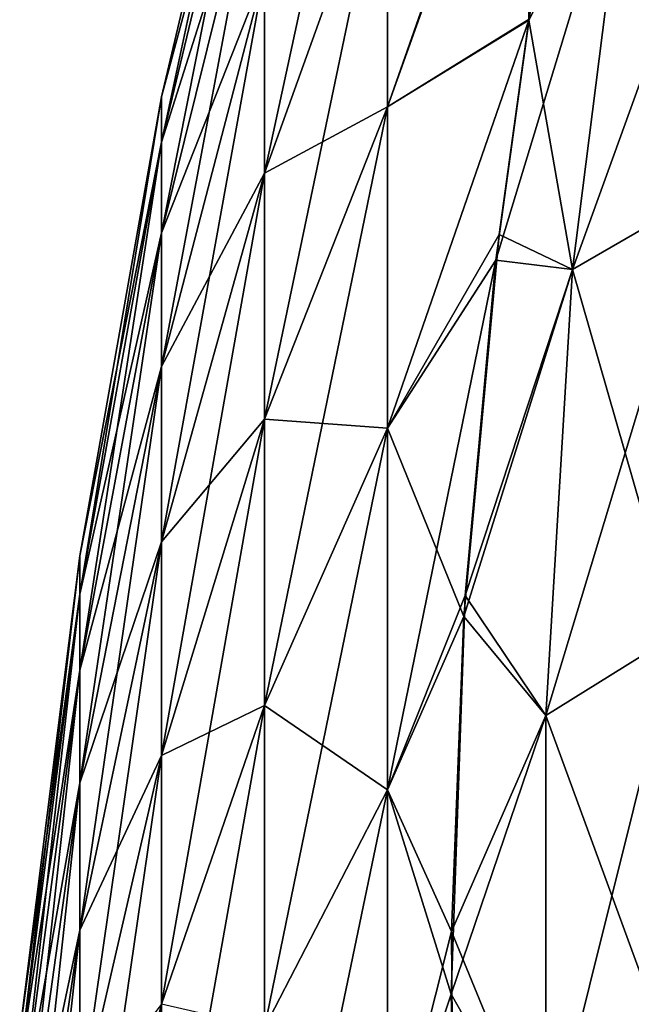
# Model space of a CAD drawing. Header units: millimetres. Extents: x -168 to 168, y -6 to 84.
# Tile 42 of 256: x -167.931 to -167.354, y 57.369 to 58.297. Entities that reach past the tile are written whole.
import ezdxf

# ---------------------------------------------------------------- set-up
doc = ezdxf.new("R2010")
doc.units = ezdxf.units.MM
doc.header["$LTSCALE"] = 65.185185
for name, color, linetype in [('690', 7, 'CONTINUOUS'), ('691', 7, 'CONTINUOUS'), ('701', 7, 'CONTINUOUS'), ('724', 7, 'CONTINUOUS'), ('725', 7, 'CONTINUOUS'), ('735', 7, 'CONTINUOUS')]:
    doc.layers.add(name, color=color, linetype=linetype)

msp = doc.modelspace()

# ---------------------------------------------------------------- linework, layer by layer
at = {"layer": '690', "linetype": 'CONTINUOUS'}
for points in [[(-167.58405, 58.47459, -103.11227), (-167.58405, 58.68773, -103.49997), (-167.70014, 58.15206, -103.31695), (-167.58405, 58.47459, -103.11227)], [(-167.70014, 58.15206, -103.31695), (-167.58405, 58.68773, -103.49997), (-167.70014, 58.34209, -103.66262), (-167.70014, 58.15206, -103.31695)], [(-167.79735, 58.22422, -104.82861), (-167.70014, 58.63483, -105.19723), (-167.79735, 58.22422, -105.17139), (-167.79735, 58.22422, -104.82861)], [(-167.70014, 58.63483, -105.19723), (-167.70014, 58.58539, -105.58857), (-167.79735, 58.22422, -105.17139), (-167.70014, 58.63483, -105.19723)], [(-167.79735, 58.18126, -104.48852), (-167.70014, 58.63483, -104.80277), (-167.79735, 58.22422, -104.82861), (-167.79735, 58.18126, -104.48852)], [(-167.70014, 58.63483, -104.80277), (-167.70014, 58.63483, -105.19723), (-167.79735, 58.22422, -104.82861), (-167.70014, 58.63483, -104.80277)], [(-167.70014, 58.58539, -104.41143), (-167.70014, 58.63483, -104.80277), (-167.79735, 58.18126, -104.48852), (-167.70014, 58.58539, -104.41143)], [(-167.45051, 58.29729, -102.3276), (-167.45047, 58.5954, -102.67925), (-167.58405, 58.21454, -102.75434), (-167.45051, 58.29729, -102.3276)], [(-167.58405, 58.21454, -102.75434), (-167.45047, 58.5954, -102.67925), (-167.58405, 58.47459, -103.11227), (-167.58405, 58.21454, -102.75434)], [(-167.79735, 58.22422, -105.17139), (-167.70014, 58.58539, -105.58857), (-167.79735, 58.18126, -105.51148), (-167.79735, 58.22422, -105.17139)], [(-167.70014, 58.58539, -105.58857), (-167.70014, 58.48729, -105.97063), (-167.79735, 58.18126, -105.51148), (-167.70014, 58.58539, -105.58857)], [(-167.79735, 58.09601, -104.15651), (-167.70014, 58.58539, -104.41143), (-167.79735, 58.18126, -104.48852), (-167.79735, 58.09601, -104.15651)], [(-167.70014, 58.48729, -104.02937), (-167.70014, 58.58539, -104.41143), (-167.79735, 58.09601, -104.15651), (-167.70014, 58.48729, -104.02937)], [(-167.58405, 58.47459, -106.88773), (-167.45047, 58.58791, -107.3307), (-167.58405, 58.21454, -107.24566), (-167.58405, 58.47459, -106.88773)], [(-167.45047, 58.58791, -107.3307), (-167.45067, 58.29634, -107.67286), (-167.58405, 58.21454, -107.24566), (-167.45047, 58.58791, -107.3307)], [(-167.45067, 58.29634, -107.67286), (-167.45047, 58.58791, -107.3307), (-167.42087, 58.46384, -107.58857), (-167.45067, 58.29634, -107.67286)], [(-167.79735, 57.96982, -103.83779), (-167.70014, 58.48729, -104.02937), (-167.79735, 58.09601, -104.15651), (-167.79735, 57.96982, -103.83779)], [(-167.70014, 58.48729, -105.97063), (-167.70014, 58.34209, -106.33738), (-167.79735, 58.09601, -105.84349), (-167.70014, 58.48729, -105.97063)], [(-167.79735, 58.18126, -105.51148), (-167.70014, 58.48729, -105.97063), (-167.79735, 58.09601, -105.84349), (-167.79735, 58.18126, -105.51148)], [(-167.70014, 58.34209, -103.66262), (-167.70014, 58.48729, -104.02937), (-167.79735, 57.96982, -103.83779), (-167.70014, 58.34209, -103.66262)], [(-167.58405, 58.21454, -102.75434), (-167.58405, 58.47459, -103.11227), (-167.70014, 57.9202, -102.99783), (-167.58405, 58.21454, -102.75434)], [(-167.70014, 57.9202, -102.99783), (-167.58405, 58.47459, -103.11227), (-167.70014, 58.15206, -103.31695), (-167.70014, 57.9202, -102.99783)], [(-167.70014, 58.34209, -106.33738), (-167.58405, 58.47459, -106.88773), (-167.70014, 58.15206, -106.68305), (-167.70014, 58.34209, -106.33738)], [(-167.58405, 58.47459, -106.88773), (-167.58405, 58.21454, -107.24566), (-167.70014, 58.15206, -106.68305), (-167.58405, 58.47459, -106.88773)], [(-167.79735, 58.09601, -105.84349), (-167.70014, 58.34209, -106.33738), (-167.79735, 57.96982, -106.16221), (-167.79735, 58.09601, -105.84349)], [(-167.70014, 58.34209, -106.33738), (-167.70014, 58.15206, -106.68305), (-167.79735, 57.96982, -106.16221), (-167.70014, 58.34209, -106.33738)], [(-167.79735, 57.80468, -103.5374), (-167.70014, 58.34209, -103.66262), (-167.79735, 57.96982, -103.83779), (-167.79735, 57.80468, -103.5374)], [(-167.70014, 58.15206, -103.31695), (-167.70014, 58.34209, -103.66262), (-167.79735, 57.80468, -103.5374), (-167.70014, 58.15206, -103.31695)], [(-167.48206, 58.07011, -102.20882), (-167.45051, 58.29729, -102.3276), (-167.58405, 57.91168, -102.43183), (-167.48206, 58.07011, -102.20882)], [(-167.58405, 57.91168, -102.43183), (-167.45051, 58.29729, -102.3276), (-167.58405, 58.21454, -102.75434), (-167.58405, 57.91168, -102.43183)], [(-167.45067, 58.29634, -107.67286), (-167.4788, 58.09444, -107.77937), (-167.58405, 57.91168, -107.56817), (-167.45067, 58.29634, -107.67286)], [(-167.58405, 58.21454, -107.24566), (-167.45067, 58.29634, -107.67286), (-167.58405, 57.91168, -107.56817), (-167.58405, 58.21454, -107.24566)], [(-167.87438, 57.79126, -104.85585), (-167.79735, 58.22422, -105.17139), (-167.87438, 57.79126, -105.14415), (-167.87438, 57.79126, -104.85585)], [(-167.79735, 58.22422, -105.17139), (-167.79735, 58.18126, -105.51148), (-167.87438, 57.79126, -105.14415), (-167.79735, 58.22422, -105.17139)], [(-167.87438, 57.75513, -104.56981), (-167.79735, 58.22422, -104.82861), (-167.87438, 57.79126, -104.85585), (-167.87438, 57.75513, -104.56981)], [(-167.79735, 58.22422, -104.82861), (-167.79735, 58.22422, -105.17139), (-167.87438, 57.79126, -104.85585), (-167.79735, 58.22422, -104.82861)], [(-167.79735, 58.18126, -104.48852), (-167.79735, 58.22422, -104.82861), (-167.87438, 57.75513, -104.56981), (-167.79735, 58.18126, -104.48852)], [(-167.58405, 57.91168, -102.43183), (-167.58405, 58.21454, -102.75434), (-167.70014, 57.65018, -102.71029), (-167.58405, 57.91168, -102.43183)], [(-167.70014, 57.65018, -102.71029), (-167.58405, 58.21454, -102.75434), (-167.70014, 57.9202, -102.99783), (-167.70014, 57.65018, -102.71029)], [(-167.58405, 58.21454, -107.24566), (-167.58405, 57.91168, -107.56817), (-167.70014, 57.9202, -107.00217), (-167.58405, 58.21454, -107.24566)], [(-167.70014, 58.15206, -106.68305), (-167.58405, 58.21454, -107.24566), (-167.70014, 57.9202, -107.00217), (-167.70014, 58.15206, -106.68305)], [(-167.79735, 58.09601, -104.15651), (-167.79735, 58.18126, -104.48852), (-167.87438, 57.68343, -104.29056), (-167.79735, 58.09601, -104.15651)], [(-167.87438, 57.79126, -105.14415), (-167.79735, 58.18126, -105.51148), (-167.87438, 57.75513, -105.43019), (-167.87438, 57.79126, -105.14415)], [(-167.79735, 58.18126, -105.51148), (-167.79735, 58.09601, -105.84349), (-167.87438, 57.75513, -105.43019), (-167.79735, 58.18126, -105.51148)], [(-167.87438, 57.68343, -104.29056), (-167.79735, 58.18126, -104.48852), (-167.87438, 57.75513, -104.56981), (-167.87438, 57.68343, -104.29056)], [(-167.79735, 57.96982, -106.16221), (-167.70014, 58.15206, -106.68305), (-167.79735, 57.80468, -106.4626), (-167.79735, 57.96982, -106.16221)], [(-167.70014, 58.15206, -106.68305), (-167.70014, 57.9202, -107.00217), (-167.79735, 57.80468, -106.4626), (-167.70014, 58.15206, -106.68305)], [(-167.79735, 57.6032, -103.26008), (-167.70014, 58.15206, -103.31695), (-167.79735, 57.80468, -103.5374), (-167.79735, 57.6032, -103.26008)], [(-167.70014, 57.9202, -102.99783), (-167.70014, 58.15206, -103.31695), (-167.79735, 57.6032, -103.26008), (-167.70014, 57.9202, -102.99783)], [(-167.79735, 57.96982, -103.83779), (-167.79735, 58.09601, -104.15651), (-167.87438, 57.5773, -104.0225), (-167.79735, 57.96982, -103.83779)], [(-167.87438, 57.5773, -104.0225), (-167.79735, 58.09601, -104.15651), (-167.87438, 57.68343, -104.29056), (-167.87438, 57.5773, -104.0225)], [(-167.87438, 57.75513, -105.43019), (-167.79735, 58.09601, -105.84349), (-167.87438, 57.68343, -105.70944), (-167.87438, 57.75513, -105.43019)], [(-167.79735, 58.09601, -105.84349), (-167.79735, 57.96982, -106.16221), (-167.87438, 57.68343, -105.70944), (-167.79735, 58.09601, -105.84349)], [(-167.4788, 58.09444, -107.77937), (-167.51221, 57.73414, -107.97338), (-167.58405, 57.91168, -107.56817), (-167.4788, 58.09444, -107.77937)], [(-167.51101, 57.75405, -102.03786), (-167.48206, 58.07011, -102.20882), (-167.58405, 57.57078, -102.14981), (-167.51101, 57.75405, -102.03786)], [(-167.58405, 57.57078, -102.14981), (-167.48206, 58.07011, -102.20882), (-167.58405, 57.91168, -102.43183), (-167.58405, 57.57078, -102.14981)], [(-167.87438, 57.68343, -105.70944), (-167.79735, 57.96982, -106.16221), (-167.87438, 57.5773, -105.9775), (-167.87438, 57.68343, -105.70944)], [(-167.79735, 57.96982, -106.16221), (-167.79735, 57.80468, -106.4626), (-167.87438, 57.5773, -105.9775), (-167.79735, 57.96982, -106.16221)], [(-167.87438, 57.4384, -103.76985), (-167.79735, 57.96982, -103.83779), (-167.87438, 57.5773, -104.0225), (-167.87438, 57.4384, -103.76985)], [(-167.79735, 57.80468, -103.5374), (-167.79735, 57.96982, -103.83779), (-167.87438, 57.4384, -103.76985), (-167.79735, 57.80468, -103.5374)], [(-167.79735, 57.80468, -106.4626), (-167.70014, 57.9202, -107.00217), (-167.79735, 57.6032, -106.73992), (-167.79735, 57.80468, -106.4626)], [(-167.70014, 57.9202, -107.00217), (-167.70014, 57.65018, -107.28971), (-167.79735, 57.6032, -106.73992), (-167.70014, 57.9202, -107.00217)], [(-167.79735, 57.36854, -103.0102), (-167.70014, 57.9202, -102.99783), (-167.79735, 57.6032, -103.26008), (-167.79735, 57.36854, -103.0102)], [(-167.70014, 57.65018, -102.71029), (-167.70014, 57.9202, -102.99783), (-167.79735, 57.36854, -103.0102), (-167.70014, 57.65018, -102.71029)], [(-167.70014, 57.9202, -107.00217), (-167.58405, 57.91168, -107.56817), (-167.70014, 57.65018, -107.28971), (-167.70014, 57.9202, -107.00217)], [(-167.58405, 57.57078, -102.14981), (-167.58405, 57.91168, -102.43183), (-167.70014, 57.34625, -102.45886), (-167.58405, 57.57078, -102.14981)], [(-167.70014, 57.34625, -102.45886), (-167.58405, 57.91168, -102.43183), (-167.70014, 57.65018, -102.71029), (-167.70014, 57.34625, -102.45886)], [(-167.58405, 57.91168, -107.56817), (-167.58405, 57.57078, -107.85019), (-167.70014, 57.65018, -107.28971), (-167.58405, 57.91168, -107.56817)], [(-167.58405, 57.91168, -107.56817), (-167.51221, 57.73414, -107.97338), (-167.58405, 57.57078, -107.85019), (-167.58405, 57.91168, -107.56817)], [(-167.87438, 57.5773, -105.9775), (-167.79735, 57.80468, -106.4626), (-167.87438, 57.4384, -106.23015), (-167.87438, 57.5773, -105.9775)], [(-167.79735, 57.80468, -106.4626), (-167.79735, 57.6032, -106.73992), (-167.87438, 57.4384, -106.23015), (-167.79735, 57.80468, -106.4626)], [(-167.87438, 57.26894, -103.53661), (-167.79735, 57.80468, -103.5374), (-167.87438, 57.4384, -103.76985), (-167.87438, 57.26894, -103.53661)], [(-167.79735, 57.6032, -103.26008), (-167.79735, 57.80468, -103.5374), (-167.87438, 57.26894, -103.53661), (-167.79735, 57.6032, -103.26008)], [(-167.93124, 57.34229, -104.88409), (-167.87438, 57.79126, -105.14415), (-167.93124, 57.34229, -105.11591), (-167.93124, 57.34229, -104.88409)], [(-167.87438, 57.79126, -105.14415), (-167.87438, 57.75513, -105.43019), (-167.93124, 57.34229, -105.11591), (-167.87438, 57.79126, -105.14415)], [(-167.93124, 57.31323, -104.65411), (-167.87438, 57.79126, -104.85585), (-167.93124, 57.34229, -104.88409), (-167.93124, 57.31323, -104.65411)], [(-167.87438, 57.79126, -104.85585), (-167.87438, 57.79126, -105.14415), (-167.93124, 57.34229, -104.88409), (-167.87438, 57.79126, -104.85585)], [(-167.87438, 57.75513, -104.56981), (-167.87438, 57.79126, -104.85585), (-167.93124, 57.31323, -104.65411), (-167.87438, 57.75513, -104.56981)], [(-167.93124, 57.34229, -105.11591), (-167.87438, 57.75513, -105.43019), (-167.93124, 57.31323, -105.34589), (-167.93124, 57.34229, -105.11591)], [(-167.87438, 57.75513, -105.43019), (-167.87438, 57.68343, -105.70944), (-167.93124, 57.31323, -105.34589), (-167.87438, 57.75513, -105.43019)], [(-167.87438, 57.68343, -104.29056), (-167.87438, 57.75513, -104.56981), (-167.93124, 57.25558, -104.42958), (-167.87438, 57.68343, -104.29056)], [(-167.93124, 57.25558, -104.42958), (-167.87438, 57.75513, -104.56981), (-167.93124, 57.31323, -104.65411), (-167.93124, 57.25558, -104.42958)], [(-167.52414, 57.37797, -101.82551), (-167.51101, 57.75405, -102.03786), (-167.58405, 57.57078, -102.14981), (-167.52414, 57.37797, -101.82551)], [(-167.51221, 57.73414, -107.97338), (-167.52364, 57.4373, -108.14014), (-167.58405, 57.57078, -107.85019), (-167.51221, 57.73414, -107.97338)], [(-167.87438, 57.5773, -104.0225), (-167.87438, 57.68343, -104.29056), (-167.93124, 57.17025, -104.21404), (-167.87438, 57.5773, -104.0225)], [(-167.93124, 57.31323, -105.34589), (-167.87438, 57.68343, -105.70944), (-167.93124, 57.25558, -105.57042), (-167.93124, 57.31323, -105.34589)], [(-167.87438, 57.68343, -105.70944), (-167.87438, 57.5773, -105.9775), (-167.93124, 57.25558, -105.57042), (-167.87438, 57.68343, -105.70944)], [(-167.93124, 57.17025, -104.21404), (-167.87438, 57.68343, -104.29056), (-167.93124, 57.25558, -104.42958), (-167.93124, 57.17025, -104.21404)], [(-167.79735, 57.6032, -106.73992), (-167.70014, 57.65018, -107.28971), (-167.79735, 57.36854, -106.9898), (-167.79735, 57.6032, -106.73992)], [(-167.70014, 57.65018, -107.28971), (-167.70014, 57.34625, -107.54114), (-167.79735, 57.36854, -106.9898), (-167.70014, 57.65018, -107.28971)], [(-167.79735, 57.10442, -102.7917), (-167.70014, 57.65018, -102.71029), (-167.79735, 57.36854, -103.0102), (-167.79735, 57.10442, -102.7917)], [(-167.70014, 57.34625, -102.45886), (-167.70014, 57.65018, -102.71029), (-167.79735, 57.10442, -102.7917), (-167.70014, 57.34625, -102.45886)], [(-167.70014, 57.65018, -107.28971), (-167.58405, 57.57078, -107.85019), (-167.70014, 57.34625, -107.54114), (-167.70014, 57.65018, -107.28971)], [(-167.87438, 57.4384, -106.23015), (-167.79735, 57.6032, -106.73992), (-167.87438, 57.26894, -106.46339), (-167.87438, 57.4384, -106.23015)], [(-167.79735, 57.6032, -106.73992), (-167.79735, 57.36854, -106.9898), (-167.87438, 57.26894, -106.46339), (-167.79735, 57.6032, -106.73992)], [(-167.87438, 57.07158, -103.32644), (-167.79735, 57.6032, -103.26008), (-167.87438, 57.26894, -103.53661), (-167.87438, 57.07158, -103.32644)], [(-167.79735, 57.36854, -103.0102), (-167.79735, 57.6032, -103.26008), (-167.87438, 57.07158, -103.32644), (-167.79735, 57.36854, -103.0102)], [(-167.87438, 57.4384, -103.76985), (-167.87438, 57.5773, -104.0225), (-167.93124, 57.05857, -104.0109), (-167.87438, 57.4384, -103.76985)], [(-167.93124, 57.05857, -104.0109), (-167.87438, 57.5773, -104.0225), (-167.93124, 57.17025, -104.21404), (-167.93124, 57.05857, -104.0109)], [(-167.87438, 57.5773, -105.9775), (-167.87438, 57.4384, -106.23015), (-167.93124, 57.17025, -105.78596), (-167.87438, 57.5773, -105.9775)], [(-167.93124, 57.25558, -105.57042), (-167.87438, 57.5773, -105.9775), (-167.93124, 57.17025, -105.78596), (-167.93124, 57.25558, -105.57042)], [(-167.58405, 57.19723, -101.91275), (-167.58405, 57.57078, -102.14981), (-167.70014, 57.0132, -102.2475), (-167.58405, 57.19723, -101.91275)], [(-167.70014, 57.0132, -102.2475), (-167.58405, 57.57078, -102.14981), (-167.70014, 57.34625, -102.45886), (-167.70014, 57.0132, -102.2475)], [(-167.58405, 57.57078, -107.85019), (-167.58405, 57.19723, -108.08725), (-167.70014, 57.34625, -107.54114), (-167.58405, 57.57078, -107.85019)], [(-167.58405, 57.57078, -107.85019), (-167.52364, 57.4373, -108.14014), (-167.58405, 57.19723, -108.08725), (-167.58405, 57.57078, -107.85019)], [(-167.58405, 57.19723, -101.91275), (-167.52414, 57.37797, -101.82551), (-167.58405, 57.57078, -102.14981), (-167.58405, 57.19723, -101.91275)], [(-167.93124, 56.92231, -103.82336), (-167.87438, 57.4384, -103.76985), (-167.93124, 57.05857, -104.0109), (-167.93124, 56.92231, -103.82336)], [(-167.87438, 57.26894, -103.53661), (-167.87438, 57.4384, -103.76985), (-167.93124, 56.92231, -103.82336), (-167.87438, 57.26894, -103.53661)], [(-167.93124, 57.17025, -105.78596), (-167.87438, 57.4384, -106.23015), (-167.93124, 57.05857, -105.9891), (-167.93124, 57.17025, -105.78596)], [(-167.87438, 57.4384, -106.23015), (-167.87438, 57.26894, -106.46339), (-167.93124, 57.05857, -105.9891), (-167.87438, 57.4384, -106.23015)], [(-167.52364, 57.4373, -108.14014), (-167.5219, 57.17285, -108.29375), (-167.58405, 57.19723, -108.08725), (-167.52364, 57.4373, -108.14014)], [(-167.51513, 57.00661, -101.60784), (-167.52414, 57.37797, -101.82551), (-167.58405, 57.19723, -101.91275), (-167.51513, 57.00661, -101.60784)], [(-167.87438, 56.84943, -103.14266), (-167.79735, 57.36854, -103.0102), (-167.87438, 57.07158, -103.32644), (-167.87438, 56.84943, -103.14266)], [(-167.79735, 57.10442, -102.7917), (-167.79735, 57.36854, -103.0102), (-167.87438, 56.84943, -103.14266), (-167.79735, 57.10442, -102.7917)]]:
    msp.add_3dface(points, dxfattribs=at)
at = {"layer": '691', "linetype": 'CONTINUOUS'}
for points in [[(-167.23348, 58.54835, -107.88272), (-167.28586, 58.13267, -108.12271), (-167.35624, 58.48368, -107.73603), (-167.23348, 58.54835, -107.88272)], [(-167.45067, 58.29634, -107.67286), (-167.42087, 58.46384, -107.58857), (-167.35624, 58.48368, -107.73603), (-167.45067, 58.29634, -107.67286)], [(-167.45067, 58.29634, -107.67286), (-167.35624, 58.48368, -107.73603), (-167.40946, 58.06145, -107.9798), (-167.45067, 58.29634, -107.67286)], [(-167.35624, 58.48368, -107.73603), (-167.28586, 58.13267, -108.12271), (-167.40946, 58.06145, -107.9798), (-167.35624, 58.48368, -107.73603)], [(-167.4788, 58.09444, -107.77937), (-167.45067, 58.29634, -107.67286), (-167.40946, 58.06145, -107.9798), (-167.4788, 58.09444, -107.77937)], [(-167.28586, 58.13267, -108.12271), (-167.31073, 57.71771, -108.36229), (-167.40946, 58.06145, -107.9798), (-167.28586, 58.13267, -108.12271)], [(-167.51221, 57.73414, -107.97338), (-167.4788, 58.09444, -107.77937), (-167.40946, 58.06145, -107.9798), (-167.51221, 57.73414, -107.97338)], [(-167.51221, 57.73414, -107.97338), (-167.40946, 58.06145, -107.9798), (-167.43467, 57.64077, -108.22268), (-167.51221, 57.73414, -107.97338)], [(-167.40946, 58.06145, -107.9798), (-167.31073, 57.71771, -108.36229), (-167.43467, 57.64077, -108.22268), (-167.40946, 58.06145, -107.9798)], [(-167.52364, 57.4373, -108.14014), (-167.51221, 57.73414, -107.97338), (-167.43467, 57.64077, -108.22268), (-167.52364, 57.4373, -108.14014)], [(-167.31073, 57.71771, -108.36229), (-167.31073, 57.30298, -108.60173), (-167.43467, 57.64077, -108.22268), (-167.31073, 57.71771, -108.36229)], [(-167.52364, 57.4373, -108.14014), (-167.43467, 57.64077, -108.22268), (-167.43467, 57.22055, -108.46529), (-167.52364, 57.4373, -108.14014)], [(-167.43467, 57.64077, -108.22268), (-167.31073, 57.30298, -108.60173), (-167.43467, 57.22055, -108.46529), (-167.43467, 57.64077, -108.22268)], [(-167.5219, 57.17285, -108.29375), (-167.52364, 57.4373, -108.14014), (-167.43467, 57.22055, -108.46529), (-167.5219, 57.17285, -108.29375)]]:
    msp.add_3dface(points, dxfattribs=at)
at = {"layer": '701', "linetype": 'CONTINUOUS'}
for points in [[(-167.35627, 58.48365, -102.26402), (-167.40949, 58.06143, -102.02025), (-167.23351, 58.54833, -102.11732), (-167.35627, 58.48365, -102.26402)], [(-167.40949, 58.06143, -102.02025), (-167.2859, 58.13265, -101.87732), (-167.23351, 58.54833, -102.11732), (-167.40949, 58.06143, -102.02025)], [(-167.35627, 58.48365, -102.26402), (-167.48206, 58.07011, -102.20882), (-167.40949, 58.06143, -102.02025), (-167.35627, 58.48365, -102.26402)], [(-167.45051, 58.29729, -102.3276), (-167.48206, 58.07011, -102.20882), (-167.35627, 58.48365, -102.26402), (-167.45051, 58.29729, -102.3276)], [(-167.40949, 58.06143, -102.02025), (-167.43471, 57.64074, -101.77737), (-167.2859, 58.13265, -101.87732), (-167.40949, 58.06143, -102.02025)], [(-167.43471, 57.64074, -101.77737), (-167.31077, 57.7177, -101.63775), (-167.2859, 58.13265, -101.87732), (-167.43471, 57.64074, -101.77737)], [(-167.48206, 58.07011, -102.20882), (-167.51101, 57.75405, -102.03786), (-167.40949, 58.06143, -102.02025), (-167.48206, 58.07011, -102.20882)], [(-167.40949, 58.06143, -102.02025), (-167.51101, 57.75405, -102.03786), (-167.43471, 57.64074, -101.77737), (-167.40949, 58.06143, -102.02025)], [(-167.51101, 57.75405, -102.03786), (-167.52414, 57.37797, -101.82551), (-167.43471, 57.64074, -101.77737), (-167.51101, 57.75405, -102.03786)], [(-167.43471, 57.64074, -101.77737), (-167.43471, 57.22052, -101.53475), (-167.31077, 57.7177, -101.63775), (-167.43471, 57.64074, -101.77737)], [(-167.43471, 57.22052, -101.53475), (-167.31077, 57.30296, -101.3983), (-167.31077, 57.7177, -101.63775), (-167.43471, 57.22052, -101.53475)], [(-167.43471, 57.64074, -101.77737), (-167.52414, 57.37797, -101.82551), (-167.43471, 57.22052, -101.53475), (-167.43471, 57.64074, -101.77737)], [(-167.52414, 57.37797, -101.82551), (-167.51513, 57.00661, -101.60784), (-167.43471, 57.22052, -101.53475), (-167.52414, 57.37797, -101.82551)]]:
    msp.add_3dface(points, dxfattribs=at)
at = {"layer": '724', "linetype": 'CONTINUOUS'}
for points in [[(-167.58405, 58.47459, 106.88773), (-167.58405, 58.68773, 106.50003), (-167.70014, 58.15206, 106.68305), (-167.58405, 58.47459, 106.88773)], [(-167.70014, 58.15206, 106.68305), (-167.58405, 58.68773, 106.50003), (-167.70014, 58.34209, 106.33738), (-167.70014, 58.15206, 106.68305)], [(-167.79735, 58.22422, 105.17139), (-167.70014, 58.63483, 104.80277), (-167.79735, 58.22422, 104.82861), (-167.79735, 58.22422, 105.17139)], [(-167.70014, 58.63483, 104.80277), (-167.70014, 58.58539, 104.41143), (-167.79735, 58.22422, 104.82861), (-167.70014, 58.63483, 104.80277)], [(-167.79735, 58.18126, 105.51148), (-167.70014, 58.63483, 105.19723), (-167.79735, 58.22422, 105.17139), (-167.79735, 58.18126, 105.51148)], [(-167.70014, 58.63483, 105.19723), (-167.70014, 58.63483, 104.80277), (-167.79735, 58.22422, 105.17139), (-167.70014, 58.63483, 105.19723)], [(-167.70014, 58.58539, 105.58857), (-167.70014, 58.63483, 105.19723), (-167.79735, 58.18126, 105.51148), (-167.70014, 58.58539, 105.58857)], [(-167.45051, 58.29729, 107.6724), (-167.45047, 58.5954, 107.32075), (-167.58405, 58.21454, 107.24566), (-167.45051, 58.29729, 107.6724)], [(-167.58405, 58.21454, 107.24566), (-167.45047, 58.5954, 107.32075), (-167.58405, 58.47459, 106.88773), (-167.58405, 58.21454, 107.24566)], [(-167.79735, 58.22422, 104.82861), (-167.70014, 58.58539, 104.41143), (-167.79735, 58.18126, 104.48852), (-167.79735, 58.22422, 104.82861)], [(-167.70014, 58.58539, 104.41143), (-167.70014, 58.48729, 104.02937), (-167.79735, 58.18126, 104.48852), (-167.70014, 58.58539, 104.41143)], [(-167.79735, 58.09601, 105.84349), (-167.70014, 58.58539, 105.58857), (-167.79735, 58.18126, 105.51148), (-167.79735, 58.09601, 105.84349)], [(-167.70014, 58.48729, 105.97063), (-167.70014, 58.58539, 105.58857), (-167.79735, 58.09601, 105.84349), (-167.70014, 58.48729, 105.97063)], [(-167.58405, 58.47459, 103.11227), (-167.45047, 58.58791, 102.6693), (-167.58405, 58.21454, 102.75434), (-167.58405, 58.47459, 103.11227)], [(-167.45047, 58.58791, 102.6693), (-167.45067, 58.29634, 102.32714), (-167.58405, 58.21454, 102.75434), (-167.45047, 58.58791, 102.6693)], [(-167.45067, 58.29634, 102.32714), (-167.45047, 58.58791, 102.6693), (-167.42087, 58.46384, 102.41143), (-167.45067, 58.29634, 102.32714)], [(-167.79735, 57.96982, 106.16221), (-167.70014, 58.48729, 105.97063), (-167.79735, 58.09601, 105.84349), (-167.79735, 57.96982, 106.16221)], [(-167.70014, 58.48729, 104.02937), (-167.70014, 58.34209, 103.66262), (-167.79735, 58.09601, 104.15651), (-167.70014, 58.48729, 104.02937)], [(-167.79735, 58.18126, 104.48852), (-167.70014, 58.48729, 104.02937), (-167.79735, 58.09601, 104.15651), (-167.79735, 58.18126, 104.48852)], [(-167.70014, 58.34209, 106.33738), (-167.70014, 58.48729, 105.97063), (-167.79735, 57.96982, 106.16221), (-167.70014, 58.34209, 106.33738)], [(-167.58405, 58.21454, 107.24566), (-167.58405, 58.47459, 106.88773), (-167.70014, 57.9202, 107.00217), (-167.58405, 58.21454, 107.24566)], [(-167.70014, 57.9202, 107.00217), (-167.58405, 58.47459, 106.88773), (-167.70014, 58.15206, 106.68305), (-167.70014, 57.9202, 107.00217)], [(-167.70014, 58.34209, 103.66262), (-167.58405, 58.47459, 103.11227), (-167.70014, 58.15206, 103.31695), (-167.70014, 58.34209, 103.66262)], [(-167.58405, 58.47459, 103.11227), (-167.58405, 58.21454, 102.75434), (-167.70014, 58.15206, 103.31695), (-167.58405, 58.47459, 103.11227)], [(-167.79735, 58.09601, 104.15651), (-167.70014, 58.34209, 103.66262), (-167.79735, 57.96982, 103.83779), (-167.79735, 58.09601, 104.15651)], [(-167.70014, 58.34209, 103.66262), (-167.70014, 58.15206, 103.31695), (-167.79735, 57.96982, 103.83779), (-167.70014, 58.34209, 103.66262)], [(-167.79735, 57.80468, 106.4626), (-167.70014, 58.34209, 106.33738), (-167.79735, 57.96982, 106.16221), (-167.79735, 57.80468, 106.4626)], [(-167.70014, 58.15206, 106.68305), (-167.70014, 58.34209, 106.33738), (-167.79735, 57.80468, 106.4626), (-167.70014, 58.15206, 106.68305)], [(-167.48206, 58.07011, 107.79118), (-167.45051, 58.29729, 107.6724), (-167.58405, 57.91168, 107.56817), (-167.48206, 58.07011, 107.79118)], [(-167.58405, 57.91168, 107.56817), (-167.45051, 58.29729, 107.6724), (-167.58405, 58.21454, 107.24566), (-167.58405, 57.91168, 107.56817)], [(-167.45067, 58.29634, 102.32714), (-167.4788, 58.09444, 102.22063), (-167.58405, 57.91168, 102.43183), (-167.45067, 58.29634, 102.32714)], [(-167.58405, 58.21454, 102.75434), (-167.45067, 58.29634, 102.32714), (-167.58405, 57.91168, 102.43183), (-167.58405, 58.21454, 102.75434)], [(-167.87438, 57.79126, 105.14415), (-167.79735, 58.22422, 104.82861), (-167.87438, 57.79126, 104.85585), (-167.87438, 57.79126, 105.14415)], [(-167.79735, 58.22422, 104.82861), (-167.79735, 58.18126, 104.48852), (-167.87438, 57.79126, 104.85585), (-167.79735, 58.22422, 104.82861)], [(-167.87438, 57.75513, 105.43019), (-167.79735, 58.22422, 105.17139), (-167.87438, 57.79126, 105.14415), (-167.87438, 57.75513, 105.43019)], [(-167.79735, 58.22422, 105.17139), (-167.79735, 58.22422, 104.82861), (-167.87438, 57.79126, 105.14415), (-167.79735, 58.22422, 105.17139)], [(-167.79735, 58.18126, 105.51148), (-167.79735, 58.22422, 105.17139), (-167.87438, 57.75513, 105.43019), (-167.79735, 58.18126, 105.51148)], [(-167.58405, 57.91168, 107.56817), (-167.58405, 58.21454, 107.24566), (-167.70014, 57.65018, 107.28971), (-167.58405, 57.91168, 107.56817)], [(-167.70014, 57.65018, 107.28971), (-167.58405, 58.21454, 107.24566), (-167.70014, 57.9202, 107.00217), (-167.70014, 57.65018, 107.28971)], [(-167.58405, 58.21454, 102.75434), (-167.58405, 57.91168, 102.43183), (-167.70014, 57.9202, 102.99783), (-167.58405, 58.21454, 102.75434)], [(-167.70014, 58.15206, 103.31695), (-167.58405, 58.21454, 102.75434), (-167.70014, 57.9202, 102.99783), (-167.70014, 58.15206, 103.31695)], [(-167.79735, 58.09601, 105.84349), (-167.79735, 58.18126, 105.51148), (-167.87438, 57.68343, 105.70944), (-167.79735, 58.09601, 105.84349)], [(-167.87438, 57.79126, 104.85585), (-167.79735, 58.18126, 104.48852), (-167.87438, 57.75513, 104.56981), (-167.87438, 57.79126, 104.85585)], [(-167.79735, 58.18126, 104.48852), (-167.79735, 58.09601, 104.15651), (-167.87438, 57.75513, 104.56981), (-167.79735, 58.18126, 104.48852)], [(-167.87438, 57.68343, 105.70944), (-167.79735, 58.18126, 105.51148), (-167.87438, 57.75513, 105.43019), (-167.87438, 57.68343, 105.70944)], [(-167.79735, 57.96982, 103.83779), (-167.70014, 58.15206, 103.31695), (-167.79735, 57.80468, 103.5374), (-167.79735, 57.96982, 103.83779)], [(-167.70014, 58.15206, 103.31695), (-167.70014, 57.9202, 102.99783), (-167.79735, 57.80468, 103.5374), (-167.70014, 58.15206, 103.31695)], [(-167.79735, 57.6032, 106.73992), (-167.70014, 58.15206, 106.68305), (-167.79735, 57.80468, 106.4626), (-167.79735, 57.6032, 106.73992)], [(-167.70014, 57.9202, 107.00217), (-167.70014, 58.15206, 106.68305), (-167.79735, 57.6032, 106.73992), (-167.70014, 57.9202, 107.00217)], [(-167.79735, 57.96982, 106.16221), (-167.79735, 58.09601, 105.84349), (-167.87438, 57.5773, 105.9775), (-167.79735, 57.96982, 106.16221)], [(-167.87438, 57.5773, 105.9775), (-167.79735, 58.09601, 105.84349), (-167.87438, 57.68343, 105.70944), (-167.87438, 57.5773, 105.9775)], [(-167.87438, 57.75513, 104.56981), (-167.79735, 58.09601, 104.15651), (-167.87438, 57.68343, 104.29056), (-167.87438, 57.75513, 104.56981)], [(-167.79735, 58.09601, 104.15651), (-167.79735, 57.96982, 103.83779), (-167.87438, 57.68343, 104.29056), (-167.79735, 58.09601, 104.15651)], [(-167.4788, 58.09444, 102.22063), (-167.51221, 57.73414, 102.02662), (-167.58405, 57.91168, 102.43183), (-167.4788, 58.09444, 102.22063)], [(-167.51101, 57.75405, 107.96214), (-167.48206, 58.07011, 107.79118), (-167.58405, 57.57078, 107.85019), (-167.51101, 57.75405, 107.96214)], [(-167.58405, 57.57078, 107.85019), (-167.48206, 58.07011, 107.79118), (-167.58405, 57.91168, 107.56817), (-167.58405, 57.57078, 107.85019)], [(-167.87438, 57.68343, 104.29056), (-167.79735, 57.96982, 103.83779), (-167.87438, 57.5773, 104.0225), (-167.87438, 57.68343, 104.29056)], [(-167.79735, 57.96982, 103.83779), (-167.79735, 57.80468, 103.5374), (-167.87438, 57.5773, 104.0225), (-167.79735, 57.96982, 103.83779)], [(-167.87438, 57.4384, 106.23015), (-167.79735, 57.96982, 106.16221), (-167.87438, 57.5773, 105.9775), (-167.87438, 57.4384, 106.23015)], [(-167.79735, 57.80468, 106.4626), (-167.79735, 57.96982, 106.16221), (-167.87438, 57.4384, 106.23015), (-167.79735, 57.80468, 106.4626)], [(-167.79735, 57.80468, 103.5374), (-167.70014, 57.9202, 102.99783), (-167.79735, 57.6032, 103.26008), (-167.79735, 57.80468, 103.5374)], [(-167.70014, 57.9202, 102.99783), (-167.70014, 57.65018, 102.71029), (-167.79735, 57.6032, 103.26008), (-167.70014, 57.9202, 102.99783)], [(-167.79735, 57.36854, 106.9898), (-167.70014, 57.9202, 107.00217), (-167.79735, 57.6032, 106.73992), (-167.79735, 57.36854, 106.9898)], [(-167.70014, 57.65018, 107.28971), (-167.70014, 57.9202, 107.00217), (-167.79735, 57.36854, 106.9898), (-167.70014, 57.65018, 107.28971)], [(-167.70014, 57.9202, 102.99783), (-167.58405, 57.91168, 102.43183), (-167.70014, 57.65018, 102.71029), (-167.70014, 57.9202, 102.99783)], [(-167.58405, 57.57078, 107.85019), (-167.58405, 57.91168, 107.56817), (-167.70014, 57.34625, 107.54114), (-167.58405, 57.57078, 107.85019)], [(-167.70014, 57.34625, 107.54114), (-167.58405, 57.91168, 107.56817), (-167.70014, 57.65018, 107.28971), (-167.70014, 57.34625, 107.54114)], [(-167.58405, 57.91168, 102.43183), (-167.58405, 57.57078, 102.14981), (-167.70014, 57.65018, 102.71029), (-167.58405, 57.91168, 102.43183)], [(-167.58405, 57.91168, 102.43183), (-167.51221, 57.73414, 102.02662), (-167.58405, 57.57078, 102.14981), (-167.58405, 57.91168, 102.43183)], [(-167.87438, 57.5773, 104.0225), (-167.79735, 57.80468, 103.5374), (-167.87438, 57.4384, 103.76985), (-167.87438, 57.5773, 104.0225)], [(-167.79735, 57.80468, 103.5374), (-167.79735, 57.6032, 103.26008), (-167.87438, 57.4384, 103.76985), (-167.79735, 57.80468, 103.5374)], [(-167.87438, 57.26894, 106.46339), (-167.79735, 57.80468, 106.4626), (-167.87438, 57.4384, 106.23015), (-167.87438, 57.26894, 106.46339)], [(-167.79735, 57.6032, 106.73992), (-167.79735, 57.80468, 106.4626), (-167.87438, 57.26894, 106.46339), (-167.79735, 57.6032, 106.73992)], [(-167.93124, 57.34229, 105.11591), (-167.87438, 57.79126, 104.85585), (-167.93124, 57.34229, 104.88409), (-167.93124, 57.34229, 105.11591)], [(-167.87438, 57.79126, 104.85585), (-167.87438, 57.75513, 104.56981), (-167.93124, 57.34229, 104.88409), (-167.87438, 57.79126, 104.85585)], [(-167.93124, 57.31323, 105.34589), (-167.87438, 57.79126, 105.14415), (-167.93124, 57.34229, 105.11591), (-167.93124, 57.31323, 105.34589)], [(-167.87438, 57.79126, 105.14415), (-167.87438, 57.79126, 104.85585), (-167.93124, 57.34229, 105.11591), (-167.87438, 57.79126, 105.14415)], [(-167.87438, 57.75513, 105.43019), (-167.87438, 57.79126, 105.14415), (-167.93124, 57.31323, 105.34589), (-167.87438, 57.75513, 105.43019)], [(-167.93124, 57.34229, 104.88409), (-167.87438, 57.75513, 104.56981), (-167.93124, 57.31323, 104.65411), (-167.93124, 57.34229, 104.88409)], [(-167.87438, 57.75513, 104.56981), (-167.87438, 57.68343, 104.29056), (-167.93124, 57.31323, 104.65411), (-167.87438, 57.75513, 104.56981)], [(-167.87438, 57.68343, 105.70944), (-167.87438, 57.75513, 105.43019), (-167.93124, 57.25558, 105.57042), (-167.87438, 57.68343, 105.70944)], [(-167.93124, 57.25558, 105.57042), (-167.87438, 57.75513, 105.43019), (-167.93124, 57.31323, 105.34589), (-167.93124, 57.25558, 105.57042)], [(-167.52414, 57.37797, 108.17449), (-167.51101, 57.75405, 107.96214), (-167.58405, 57.57078, 107.85019), (-167.52414, 57.37797, 108.17449)], [(-167.51221, 57.73414, 102.02662), (-167.52364, 57.4373, 101.85986), (-167.58405, 57.57078, 102.14981), (-167.51221, 57.73414, 102.02662)], [(-167.87438, 57.5773, 105.9775), (-167.87438, 57.68343, 105.70944), (-167.93124, 57.17025, 105.78596), (-167.87438, 57.5773, 105.9775)], [(-167.93124, 57.31323, 104.65411), (-167.87438, 57.68343, 104.29056), (-167.93124, 57.25558, 104.42958), (-167.93124, 57.31323, 104.65411)], [(-167.87438, 57.68343, 104.29056), (-167.87438, 57.5773, 104.0225), (-167.93124, 57.25558, 104.42958), (-167.87438, 57.68343, 104.29056)], [(-167.93124, 57.17025, 105.78596), (-167.87438, 57.68343, 105.70944), (-167.93124, 57.25558, 105.57042), (-167.93124, 57.17025, 105.78596)], [(-167.79735, 57.6032, 103.26008), (-167.70014, 57.65018, 102.71029), (-167.79735, 57.36854, 103.0102), (-167.79735, 57.6032, 103.26008)], [(-167.70014, 57.65018, 102.71029), (-167.70014, 57.34625, 102.45886), (-167.79735, 57.36854, 103.0102), (-167.70014, 57.65018, 102.71029)], [(-167.79735, 57.10442, 107.2083), (-167.70014, 57.65018, 107.28971), (-167.79735, 57.36854, 106.9898), (-167.79735, 57.10442, 107.2083)], [(-167.70014, 57.34625, 107.54114), (-167.70014, 57.65018, 107.28971), (-167.79735, 57.10442, 107.2083), (-167.70014, 57.34625, 107.54114)], [(-167.70014, 57.65018, 102.71029), (-167.58405, 57.57078, 102.14981), (-167.70014, 57.34625, 102.45886), (-167.70014, 57.65018, 102.71029)], [(-167.87438, 57.4384, 103.76985), (-167.79735, 57.6032, 103.26008), (-167.87438, 57.26894, 103.53661), (-167.87438, 57.4384, 103.76985)], [(-167.79735, 57.6032, 103.26008), (-167.79735, 57.36854, 103.0102), (-167.87438, 57.26894, 103.53661), (-167.79735, 57.6032, 103.26008)], [(-167.87438, 57.07158, 106.67356), (-167.79735, 57.6032, 106.73992), (-167.87438, 57.26894, 106.46339), (-167.87438, 57.07158, 106.67356)], [(-167.79735, 57.36854, 106.9898), (-167.79735, 57.6032, 106.73992), (-167.87438, 57.07158, 106.67356), (-167.79735, 57.36854, 106.9898)], [(-167.87438, 57.4384, 106.23015), (-167.87438, 57.5773, 105.9775), (-167.93124, 57.05857, 105.9891), (-167.87438, 57.4384, 106.23015)], [(-167.93124, 57.05857, 105.9891), (-167.87438, 57.5773, 105.9775), (-167.93124, 57.17025, 105.78596), (-167.93124, 57.05857, 105.9891)], [(-167.87438, 57.5773, 104.0225), (-167.87438, 57.4384, 103.76985), (-167.93124, 57.17025, 104.21404), (-167.87438, 57.5773, 104.0225)], [(-167.93124, 57.25558, 104.42958), (-167.87438, 57.5773, 104.0225), (-167.93124, 57.17025, 104.21404), (-167.93124, 57.25558, 104.42958)], [(-167.58405, 57.19723, 108.08725), (-167.58405, 57.57078, 107.85019), (-167.70014, 57.0132, 107.7525), (-167.58405, 57.19723, 108.08725)], [(-167.70014, 57.0132, 107.7525), (-167.58405, 57.57078, 107.85019), (-167.70014, 57.34625, 107.54114), (-167.70014, 57.0132, 107.7525)], [(-167.58405, 57.57078, 102.14981), (-167.58405, 57.19723, 101.91275), (-167.70014, 57.34625, 102.45886), (-167.58405, 57.57078, 102.14981)], [(-167.58405, 57.57078, 102.14981), (-167.52364, 57.4373, 101.85986), (-167.58405, 57.19723, 101.91275), (-167.58405, 57.57078, 102.14981)], [(-167.58405, 57.19723, 108.08725), (-167.52414, 57.37797, 108.17449), (-167.58405, 57.57078, 107.85019), (-167.58405, 57.19723, 108.08725)], [(-167.93124, 56.92231, 106.17664), (-167.87438, 57.4384, 106.23015), (-167.93124, 57.05857, 105.9891), (-167.93124, 56.92231, 106.17664)], [(-167.87438, 57.26894, 106.46339), (-167.87438, 57.4384, 106.23015), (-167.93124, 56.92231, 106.17664), (-167.87438, 57.26894, 106.46339)], [(-167.93124, 57.17025, 104.21404), (-167.87438, 57.4384, 103.76985), (-167.93124, 57.05857, 104.0109), (-167.93124, 57.17025, 104.21404)], [(-167.87438, 57.4384, 103.76985), (-167.87438, 57.26894, 103.53661), (-167.93124, 57.05857, 104.0109), (-167.87438, 57.4384, 103.76985)], [(-167.52364, 57.4373, 101.85986), (-167.5219, 57.17285, 101.70625), (-167.58405, 57.19723, 101.91275), (-167.52364, 57.4373, 101.85986)], [(-167.51513, 57.00661, 108.39216), (-167.52414, 57.37797, 108.17449), (-167.58405, 57.19723, 108.08725), (-167.51513, 57.00661, 108.39216)], [(-167.87438, 56.84943, 106.85734), (-167.79735, 57.36854, 106.9898), (-167.87438, 57.07158, 106.67356), (-167.87438, 56.84943, 106.85734)], [(-167.79735, 57.10442, 107.2083), (-167.79735, 57.36854, 106.9898), (-167.87438, 56.84943, 106.85734), (-167.79735, 57.10442, 107.2083)]]:
    msp.add_3dface(points, dxfattribs=at)
at = {"layer": '725', "linetype": 'CONTINUOUS'}
for points in [[(-167.23348, 58.54835, 102.11728), (-167.28586, 58.13267, 101.87729), (-167.35624, 58.48368, 102.26397), (-167.23348, 58.54835, 102.11728)], [(-167.45067, 58.29634, 102.32714), (-167.42087, 58.46384, 102.41143), (-167.35624, 58.48368, 102.26397), (-167.45067, 58.29634, 102.32714)], [(-167.45067, 58.29634, 102.32714), (-167.35624, 58.48368, 102.26397), (-167.40946, 58.06145, 102.0202), (-167.45067, 58.29634, 102.32714)], [(-167.35624, 58.48368, 102.26397), (-167.28586, 58.13267, 101.87729), (-167.40946, 58.06145, 102.0202), (-167.35624, 58.48368, 102.26397)], [(-167.4788, 58.09444, 102.22063), (-167.45067, 58.29634, 102.32714), (-167.40946, 58.06145, 102.0202), (-167.4788, 58.09444, 102.22063)], [(-167.28586, 58.13267, 101.87729), (-167.31073, 57.71771, 101.63771), (-167.40946, 58.06145, 102.0202), (-167.28586, 58.13267, 101.87729)], [(-167.51221, 57.73414, 102.02662), (-167.4788, 58.09444, 102.22063), (-167.40946, 58.06145, 102.0202), (-167.51221, 57.73414, 102.02662)], [(-167.51221, 57.73414, 102.02662), (-167.40946, 58.06145, 102.0202), (-167.43467, 57.64077, 101.77732), (-167.51221, 57.73414, 102.02662)], [(-167.40946, 58.06145, 102.0202), (-167.31073, 57.71771, 101.63771), (-167.43467, 57.64077, 101.77732), (-167.40946, 58.06145, 102.0202)], [(-167.52364, 57.4373, 101.85986), (-167.51221, 57.73414, 102.02662), (-167.43467, 57.64077, 101.77732), (-167.52364, 57.4373, 101.85986)], [(-167.31073, 57.71771, 101.63771), (-167.31073, 57.30298, 101.39827), (-167.43467, 57.64077, 101.77732), (-167.31073, 57.71771, 101.63771)], [(-167.52364, 57.4373, 101.85986), (-167.43467, 57.64077, 101.77732), (-167.43467, 57.22055, 101.53471), (-167.52364, 57.4373, 101.85986)], [(-167.43467, 57.64077, 101.77732), (-167.31073, 57.30298, 101.39827), (-167.43467, 57.22055, 101.53471), (-167.43467, 57.64077, 101.77732)], [(-167.5219, 57.17285, 101.70625), (-167.52364, 57.4373, 101.85986), (-167.43467, 57.22055, 101.53471), (-167.5219, 57.17285, 101.70625)]]:
    msp.add_3dface(points, dxfattribs=at)
at = {"layer": '735', "linetype": 'CONTINUOUS'}
for points in [[(-167.35627, 58.48365, 107.73598), (-167.40949, 58.06143, 107.97975), (-167.23351, 58.54833, 107.88268), (-167.35627, 58.48365, 107.73598)], [(-167.40949, 58.06143, 107.97975), (-167.2859, 58.13265, 108.12268), (-167.23351, 58.54833, 107.88268), (-167.40949, 58.06143, 107.97975)], [(-167.35627, 58.48365, 107.73598), (-167.48206, 58.07011, 107.79118), (-167.40949, 58.06143, 107.97975), (-167.35627, 58.48365, 107.73598)], [(-167.45051, 58.29729, 107.6724), (-167.48206, 58.07011, 107.79118), (-167.35627, 58.48365, 107.73598), (-167.45051, 58.29729, 107.6724)], [(-167.40949, 58.06143, 107.97975), (-167.43471, 57.64074, 108.22263), (-167.2859, 58.13265, 108.12268), (-167.40949, 58.06143, 107.97975)], [(-167.43471, 57.64074, 108.22263), (-167.31077, 57.7177, 108.36225), (-167.2859, 58.13265, 108.12268), (-167.43471, 57.64074, 108.22263)], [(-167.48206, 58.07011, 107.79118), (-167.51101, 57.75405, 107.96214), (-167.40949, 58.06143, 107.97975), (-167.48206, 58.07011, 107.79118)], [(-167.40949, 58.06143, 107.97975), (-167.51101, 57.75405, 107.96214), (-167.43471, 57.64074, 108.22263), (-167.40949, 58.06143, 107.97975)], [(-167.51101, 57.75405, 107.96214), (-167.52414, 57.37797, 108.17449), (-167.43471, 57.64074, 108.22263), (-167.51101, 57.75405, 107.96214)], [(-167.43471, 57.64074, 108.22263), (-167.43471, 57.22052, 108.46525), (-167.31077, 57.7177, 108.36225), (-167.43471, 57.64074, 108.22263)], [(-167.43471, 57.22052, 108.46525), (-167.31077, 57.30296, 108.6017), (-167.31077, 57.7177, 108.36225), (-167.43471, 57.22052, 108.46525)], [(-167.43471, 57.64074, 108.22263), (-167.52414, 57.37797, 108.17449), (-167.43471, 57.22052, 108.46525), (-167.43471, 57.64074, 108.22263)], [(-167.52414, 57.37797, 108.17449), (-167.51513, 57.00661, 108.39216), (-167.43471, 57.22052, 108.46525), (-167.52414, 57.37797, 108.17449)]]:
    msp.add_3dface(points, dxfattribs=at)

doc.saveas('drawing.dxf')
